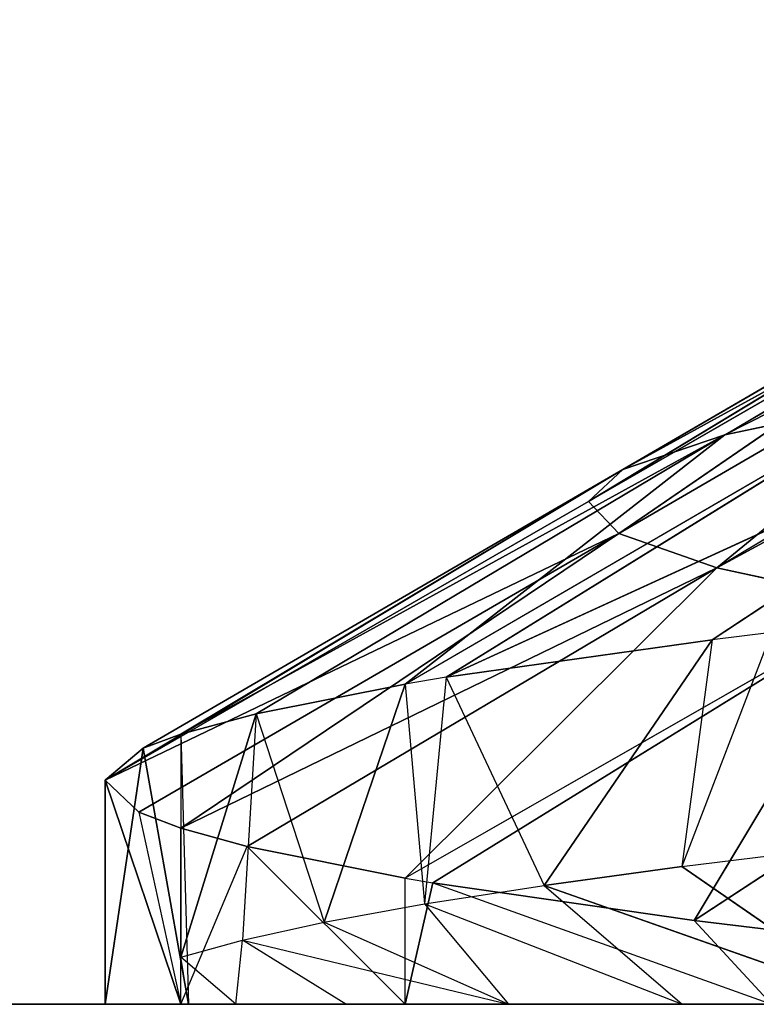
# Model space of a CAD drawing. Extents: x 186 to 416, y 0 to 124.
# Tile 5 of 256: x 243.694 to 243.983, y 34 to 34.386. Entities that reach past the tile are written whole.
import ezdxf

# ---------------------------------------------------------------- set-up
doc = ezdxf.new("R2010")
doc.units = 0
doc.header["$LTSCALE"] = 25.4
doc.layers.get('0').update_dxf_attribs({"color": 13, "linetype": 'CONTINUOUS'})

# ---------------------------------------------------------------- blocks, each defined once
blk = doc.blocks.new('PILLS-I-PLAFON-8266-8272_0')
at = {"color": 250}
for p, q in [((43.6, 57.05964, 90.26167), (77.6, 57.05964, 90.26167)), ((59.43327, 52.22637, 90.26167), (43.6, 57.05964, 90.26167)), ((43.6, 57.05964, 90.26167), (59.0756, 51.69107, 90.26167)), ((59.96857, 52.58404, 90.26167), (43.6, 57.05964, 90.26167)), ((59.43327, 52.22637, 90.26167), (43.6, 57.05964, 90.26167)), ((59.96857, 52.58404, 90.26167), (43.6, 57.05964, 90.26167)), ((60.6, 52.70964, 90.26167), (43.6, 57.05964, 90.26167)), ((60.6, 52.70964, 90.26167), (43.6, 57.05964, 90.26167)), ((43.6, 57.05964, 90.26167), (77.6, 57.05964, 90.26167)), ((59.0756, 50.42822, 90.26167), (43.6, 57.05964, 90.26167)), ((59.0756, 50.42822, 90.26167), (43.6, 57.05964, 90.26167)), ((58.95, 51.05964, 90.26167), (43.6, 57.05964, 90.26167)), ((58.95, 51.05964, 90.26167), (43.6, 57.05964, 90.26167)), ((43.6, 57.05964, 90.26167), (59.0756, 51.69107, 90.26167)), ((58.91125, 52.03464, 90.11583), (58.8761, 51.97106, 90.20767)), ((58.8761, 51.97106, 90.20767), (58.91125, 52.03464, 90.20333)), ((58.91125, 52.03464, 90.11583), (58.88793, 51.99308, 90.11868)), ((58.88793, 51.99308, 90.11868), (58.78375, 51.76939, 90.13338)), ((58.88793, 51.99308, 90.11868), (58.78375, 51.76939, 90.13338)), ((58.88793, 51.99308, 90.11868), (58.82206, 51.86055, 90.21502)), ((58.88793, 51.99308, 90.11868), (58.8761, 51.97106, 90.20767)), ((59.05426, 51.9024, 90.00931), (58.88793, 51.99308, 90.11868)), ((58.82206, 51.86055, 90.21502), (58.8761, 51.97106, 90.20767)), ((58.8761, 51.97106, 90.20767), (58.95444, 51.92093, 90.26167)), ((58.82206, 51.86055, 90.21502), (58.95444, 51.92093, 90.26167)), ((58.82206, 51.86055, 90.21502), (58.95444, 51.92093, 90.26167)), ((58.95444, 51.92093, 90.26167), (58.87622, 51.79328, 90.26167)), ((58.95444, 51.92093, 90.26167), (58.87622, 51.79328, 90.26167)), ((58.78375, 51.76939, 90.13338), (59.05426, 51.9024, 90.00931)), ((58.78375, 51.76939, 90.13338), (59.05426, 51.9024, 90.00931)), ((58.77524, 51.74721, 90.22229), (58.82206, 51.86055, 90.21502)), ((58.78375, 51.76939, 90.13338), (58.82206, 51.86055, 90.21502)), ((58.82206, 51.86055, 90.21502), (58.87622, 51.79328, 90.26167)), ((58.77524, 51.74721, 90.22229), (58.87622, 51.79328, 90.26167)), ((58.87622, 51.79328, 90.26167), (58.80814, 51.65859, 90.26167)), ((58.87622, 51.79328, 90.26167), (59.6, 51.63699, 90.26167)), ((58.87622, 51.79328, 90.26167), (59.6, 51.63699, 90.26167)), ((58.78375, 51.76939, 90.13338), (58.7676, 51.72658, 90.13609)), ((58.78375, 51.76939, 90.13338), (58.77524, 51.74721, 90.22229)), ((58.78375, 51.76939, 90.13338), (58.9602, 51.70044, 90.02401)), ((58.73581, 51.63175, 90.22945), (58.77524, 51.74721, 90.22229)), ((58.7676, 51.72658, 90.13609), (58.77524, 51.74721, 90.22229)), ((58.77524, 51.74721, 90.22229), (58.80814, 51.65859, 90.26167)), ((58.7676, 51.72658, 90.13609), (58.70923, 51.53661, 90.14767)), ((58.7676, 51.72658, 90.13609), (58.70923, 51.53661, 90.14767)), ((58.7676, 51.72658, 90.13609), (58.73581, 51.63175, 90.22945)), ((58.7676, 51.72658, 90.13609), (58.89292, 51.49027, 90.0383)), ((58.7676, 51.72658, 90.13609), (58.89292, 51.49027, 90.0383)), ((58.7676, 51.72658, 90.13609), (58.9602, 51.70044, 90.02401)), ((58.89292, 51.49027, 90.0383), (58.9602, 51.70044, 90.02401)), ((58.89292, 51.49027, 90.0383), (58.9602, 51.70044, 90.02401)), ((58.70388, 51.51489, 90.23647), (58.80814, 51.65859, 90.26167)), ((58.73581, 51.63175, 90.22945), (58.80814, 51.65859, 90.26167)), ((58.80814, 51.65859, 90.26167), (58.74435, 51.49903, 90.26167)), ((58.80814, 51.65859, 90.26167), (59.6, 51.63699, 90.26167)), ((58.80814, 51.65859, 90.26167), (59.6, 51.63699, 90.26167)), ((58.74435, 51.49903, 90.26167), (59.6, 51.63699, 90.26167)), ((58.74435, 51.49903, 90.26167), (59.6, 51.63699, 90.26167)), ((58.70388, 51.51489, 90.23647), (58.73581, 51.63175, 90.22945)), ((58.70923, 51.53661, 90.14767), (58.73581, 51.63175, 90.22945)), ((59.13665, 51.63148, 89.91463), (58.89292, 51.49027, 90.0383)), ((59.13665, 51.63148, 89.91463), (58.89292, 51.49027, 90.0383)), ((58.70923, 51.53661, 90.14767), (58.67962, 51.39826, 90.15573)), ((58.70923, 51.53661, 90.14767), (58.67962, 51.39826, 90.15573)), ((58.70923, 51.53661, 90.14767), (58.67963, 51.39827, 90.24323)), ((58.70923, 51.53661, 90.14767), (58.70388, 51.51489, 90.23647)), ((58.70923, 51.53661, 90.14767), (58.89292, 51.49027, 90.0383)), ((58.70923, 51.53661, 90.14767), (58.89292, 51.49027, 90.0383)), ((58.67963, 51.39827, 90.24323), (58.70388, 51.51489, 90.23647)), ((58.70118, 51.35599, 90.26167), (58.70388, 51.51489, 90.23647)), ((58.74435, 51.49903, 90.26167), (58.70388, 51.51489, 90.23647)), ((58.74435, 51.49903, 90.26167), (58.70118, 51.35599, 90.26167)), ((58.74435, 51.49903, 90.26167), (59.6, 50.48229, 90.26167)), ((58.74435, 51.49903, 90.26167), (59.6, 50.48229, 90.26167)), ((58.67962, 51.39826, 90.15573), (58.89292, 51.49027, 90.0383)), ((58.67962, 51.39826, 90.15573), (58.89292, 51.49027, 90.0383)), ((58.89292, 51.49027, 90.0383), (58.85292, 51.27708, 90.05186)), ((58.89292, 51.49027, 90.0383), (58.85292, 51.27708, 90.05186)), ((59.08803, 51.48666, 89.92576), (58.89292, 51.49027, 90.0383)), ((58.89292, 51.49027, 90.0383), (59.07661, 51.44393, 89.92892)), ((58.85292, 51.27708, 90.05186), (59.07661, 51.44393, 89.92892)), ((58.85292, 51.27708, 90.05186), (59.07661, 51.44393, 89.92892)), ((58.67962, 51.39826, 90.15573), (58.66493, 51.30048, 90.16124)), ((58.67962, 51.39826, 90.15573), (58.67963, 51.39827, 90.24323)), ((58.67962, 51.39826, 90.15573), (58.68274, 51.27749, 90.26167)), ((58.67962, 51.39826, 90.15573), (58.85292, 51.27708, 90.05186)), ((58.67962, 51.39826, 90.15573), (58.85292, 51.27708, 90.05186)), ((58.68274, 51.27749, 90.26167), (58.67963, 51.39827, 90.24323)), ((58.70118, 51.35599, 90.26167), (58.67963, 51.39827, 90.24323)), ((58.70118, 51.35599, 90.26167), (58.68274, 51.27749, 90.26167)), ((58.70118, 51.35599, 90.26167), (59.6, 50.48229, 90.26167)), ((58.70118, 51.35599, 90.26167), (59.6, 50.48229, 90.26167)), ((58.66493, 51.30048, 90.16124), (58.65, 51.05964, 90.26167)), ((58.66493, 51.30048, 90.16124), (58.65, 51.05964, 90.26167)), ((58.66493, 51.30048, 90.16124), (58.65001, 51.06656, 90.17381)), ((58.66493, 51.30048, 90.16124), (58.65001, 51.06656, 90.17381)), ((58.66493, 51.30048, 90.16124), (58.68274, 51.27749, 90.26167)), ((58.66493, 51.30048, 90.16124), (58.85292, 51.27708, 90.05186)), ((58.66493, 51.30048, 90.16124), (58.85292, 51.27708, 90.05186)), ((58.65, 51.05964, 90.26167), (58.68274, 51.27749, 90.26167)), ((58.85292, 51.27708, 90.05186), (58.65001, 51.06656, 90.17381)), ((58.85292, 51.27708, 90.05186), (58.65001, 51.06656, 90.17381)), ((58.68274, 51.27749, 90.26167), (58.66965, 51.20946, 90.26167)), ((59.6, 50.48229, 90.26167), (58.68274, 51.27749, 90.26167)), ((59.6, 50.48229, 90.26167), (58.68274, 51.27749, 90.26167)), ((58.83945, 51.06588, 90.06443), (58.85292, 51.27708, 90.05186)), ((58.83945, 51.06588, 90.06443), (58.85292, 51.27708, 90.05186)), ((58.85292, 51.27708, 90.05186), (59.04091, 51.25368, 89.94249)), ((58.85292, 51.27708, 90.05186), (59.04091, 51.25368, 89.94249)), ((58.83945, 51.06588, 90.06443), (59.04091, 51.25368, 89.94249)), ((58.83945, 51.06588, 90.06443), (59.04091, 51.25368, 89.94249)), ((58.66965, 51.20946, 90.26167), (58.65, 51.05964, 90.26167)), ((58.66965, 51.20946, 90.26167), (59.6, 50.48229, 90.26167)), ((58.66965, 51.20946, 90.26167), (59.6, 50.48229, 90.26167)), ((58.65001, 51.06656, 90.17381), (58.65, 51.05964, 90.26167)), ((58.65001, 51.06656, 90.17381), (58.65, 51.05964, 90.26167)), ((58.65001, 51.06656, 90.17381), (58.67962, 50.72103, 90.26167)), ((58.65001, 51.06656, 90.17381), (58.67962, 50.72103, 90.26167)), ((58.65001, 51.06656, 90.17381), (58.66322, 50.83292, 90.18631)), ((58.83945, 51.06588, 90.06443), (58.65001, 51.06656, 90.17381)), ((58.83945, 51.06588, 90.06443), (58.65001, 51.06656, 90.17381)), ((58.85138, 50.85494, 90.07693), (58.65001, 51.06656, 90.17381)), ((58.85138, 50.85494, 90.07693), (58.65001, 51.06656, 90.17381)), ((58.65001, 51.06656, 90.17381), (58.66322, 50.83292, 90.18631)), ((58.85138, 50.85494, 90.07693), (58.83945, 51.06588, 90.06443)), ((58.83945, 51.06588, 90.06443), (59.02889, 51.06444, 89.9551)), ((58.83945, 51.06588, 90.06443), (59.02889, 51.06444, 89.9551)), ((58.85138, 50.85494, 90.07693), (58.83945, 51.06588, 90.06443)), ((58.85138, 50.85494, 90.07693), (59.02889, 51.06444, 89.9551)), ((58.85138, 50.85494, 90.07693), (59.02889, 51.06444, 89.9551)), ((58.65, 51.05964, 90.26167), (59.6, 50.48229, 90.26167)), ((58.65, 51.05964, 90.26167), (59.6, 50.48229, 90.26167)), ((58.65, 51.05964, 90.26167), (58.67962, 50.72103, 90.26167)), ((58.65, 51.05964, 90.26167), (58.67962, 50.72103, 90.26167)), ((59.03954, 50.87697, 89.96756), (58.85138, 50.85494, 90.07693)), ((59.03954, 50.87697, 89.96756), (58.85138, 50.85494, 90.07693)), ((58.88976, 50.64174, 90.09044), (59.03954, 50.87697, 89.96756)), ((58.88976, 50.64174, 90.09044), (59.03954, 50.87697, 89.96756)), ((58.85138, 50.85494, 90.07693), (58.66322, 50.83292, 90.18631)), ((58.85138, 50.85494, 90.07693), (58.66322, 50.83292, 90.18631)), ((58.67962, 50.72102, 90.1926), (58.85138, 50.85494, 90.07693)), ((58.67962, 50.72102, 90.1926), (58.85138, 50.85494, 90.07693)), ((58.85138, 50.85494, 90.07693), (58.88976, 50.64174, 90.09044)), ((58.85138, 50.85494, 90.07693), (58.88976, 50.64174, 90.09044)), ((58.66322, 50.83292, 90.18631), (58.67962, 50.72103, 90.26167)), ((58.66322, 50.83292, 90.18631), (58.67962, 50.72102, 90.1926)), ((58.67962, 50.72103, 90.26167), (58.67962, 50.72102, 90.1926)), ((58.67962, 50.72103, 90.26167), (59.6, 50.48229, 90.26167)), ((58.67962, 50.72103, 90.26167), (58.7676, 50.3927, 90.26167)), ((58.67962, 50.72103, 90.26167), (59.6, 50.48229, 90.26167)), ((58.67962, 50.72103, 90.26167), (58.7676, 50.3927, 90.26167)), ((58.67962, 50.72103, 90.26167), (58.70573, 50.59678, 90.19981)), ((58.67962, 50.72102, 90.1926), (58.70573, 50.59678, 90.19981)), ((58.67962, 50.72102, 90.1926), (58.88976, 50.64174, 90.09044)), ((58.67962, 50.72102, 90.1926), (58.88976, 50.64174, 90.09044)), ((59.07379, 50.68671, 89.98106), (58.88976, 50.64174, 90.09044)), ((59.08531, 50.64237, 89.98434), (58.88976, 50.64174, 90.09044)), ((58.70573, 50.59678, 90.19981), (58.88976, 50.64174, 90.09044)), ((58.70573, 50.59678, 90.19981), (58.88976, 50.64174, 90.09044)), ((58.88976, 50.64174, 90.09044), (58.7676, 50.3927, 90.21223)), ((58.88976, 50.64174, 90.09044), (58.7676, 50.3927, 90.21223)), ((58.95541, 50.43124, 90.10469), (58.88976, 50.64174, 90.09044)), ((58.95541, 50.43124, 90.10469), (58.88976, 50.64174, 90.09044)), ((58.7676, 50.3927, 90.26167), (58.70573, 50.59678, 90.19981)), ((58.70573, 50.59678, 90.19981), (58.7676, 50.3927, 90.21223)), ((58.7676, 50.3927, 90.26167), (59.6, 50.48229, 90.26167)), ((58.7676, 50.3927, 90.26167), (59.6, 50.48229, 90.26167)), ((58.95541, 50.43124, 90.10469), (58.7676, 50.3927, 90.21223)), ((58.95541, 50.43124, 90.10469), (58.77844, 50.36362, 90.21407)), ((58.88089, 50.13923, 90.22876), (58.95541, 50.43124, 90.10469)), ((58.88089, 50.13923, 90.22876), (58.95541, 50.43124, 90.10469)), ((59.0756, 50.42822, 90.26167), (43.6, 30.05964, 90.26167)), ((59.0756, 50.42822, 90.26167), (43.6, 30.05964, 90.26167)), ((58.7676, 50.3927, 90.26167), (58.7676, 50.3927, 90.21223)), ((58.7676, 50.3927, 90.21223), (58.77844, 50.36362, 90.21407)), ((58.7676, 50.3927, 90.26167), (58.91125, 50.08464, 90.26167)), ((58.77844, 50.36362, 90.21407), (58.7676, 50.3927, 90.26167)), ((58.7676, 50.3927, 90.26167), (58.91125, 50.08464, 90.26167)), ((58.77844, 50.36362, 90.21407), (58.91125, 50.08464, 90.26167)), ((58.77844, 50.36362, 90.21407), (58.88089, 50.13923, 90.22876)), ((58.88089, 50.13923, 90.22876), (59.0479, 50.22865, 90.11938)), ((58.88089, 50.13923, 90.22876), (59.0479, 50.22865, 90.11938)), ((58.88089, 50.13923, 90.22876), (58.91125, 50.08464, 90.26167)), ((58.88089, 50.13923, 90.22876), (58.91125, 50.08464, 90.2325)), ((59.43327, 49.89291, 90.26167), (43.6, 30.05964, 90.26167)), ((59.43327, 49.89291, 90.26167), (43.6, 30.05964, 90.26167)), ((59.96857, 49.53524, 90.26167), (43.6, 30.05964, 90.26167)), ((59.96857, 49.53524, 90.26167), (43.6, 30.05964, 90.26167)), ((60.6, 49.40964, 90.26167), (43.6, 30.05964, 90.26167)), ((60.6, 49.40964, 90.26167), (43.6, 30.05964, 90.26167)), ((40.6, 27.05964, 90.26167), (77.6, 30.05964, 90.26167)), ((40.6, 27.05964, 90.26167), (77.6, 30.05964, 90.26167)), ((43.6, 30.05964, 90.26167), (77.6, 30.05964, 90.26167)), ((43.6, 30.05964, 90.26167), (77.6, 30.05964, 90.26167)), ((43.6, 30.05964, 90.26167), (77.6, 30.05964, 90.26167)), ((43.6, 30.05964, 90.26167), (77.6, 30.05964, 90.26167)), ((80.6, 27.05964, 90.26167), (40.6, 27.05964, 90.26167)), ((80.6, 27.05964, 90.26167), (40.6, 27.05964, 90.26167))]:
    blk.add_line(p, q, dxfattribs=at)
mesh = blk.add_polyface(dxfattribs=at)
corners = [(77.6, 57.05964, 90.26167), (43.6, 57.05964, 88.26167), (43.6, 57.05964, 90.26167)]
mesh.append_faces([[corners[k] for k in face] for face in [(0, 1, 2)]], dxfattribs={"color": 250})
mesh = blk.add_polyface(dxfattribs=at)
corners = [(77.6, 57.05964, 90.26167), (77.6, 57.05964, 88.26167), (43.6, 57.05964, 88.26167)]
mesh.append_faces([[corners[k] for k in face] for face in [(0, 1, 2)]], dxfattribs={"color": 250})
mesh = blk.add_polyface(dxfattribs=at)
corners = [(59.43327, 52.22637, 90.26167), (43.6, 57.05964, 90.26167), (59.0756, 51.69107, 90.26167)]
mesh.append_faces([[corners[k] for k in face] for face in [(0, 1, 2)]], dxfattribs={"color": 250})
mesh = blk.add_polyface(dxfattribs=at)
corners = [(59.96857, 52.58404, 90.26167), (43.6, 57.05964, 90.26167), (59.43327, 52.22637, 90.26167)]
mesh.append_faces([[corners[k] for k in face] for face in [(0, 1, 2)]], dxfattribs={"color": 250})
mesh = blk.add_polyface(dxfattribs=at)
corners = [(60.6, 52.70964, 90.26167), (43.6, 57.05964, 90.26167), (59.96857, 52.58404, 90.26167)]
mesh.append_faces([[corners[k] for k in face] for face in [(0, 1, 2)]], dxfattribs={"color": 250})
mesh = blk.add_polyface(dxfattribs=at)
corners = [(77.6, 57.05964, 90.26167), (43.6, 57.05964, 90.26167), (60.6, 52.70964, 90.26167)]
mesh.append_faces([[corners[k] for k in face] for face in [(0, 1, 2)]], dxfattribs={"color": 250})
mesh = blk.add_polyface(dxfattribs=at)
corners = [(59.0756, 50.42822, 90.26167), (43.6, 57.05964, 90.26167), (43.6, 30.05964, 90.26167)]
mesh.append_faces([[corners[k] for k in face] for face in [(0, 1, 2)]], dxfattribs={"color": 250})
mesh = blk.add_polyface(dxfattribs=at)
corners = [(59.0756, 50.42822, 90.26167), (58.95, 51.05964, 90.26167), (43.6, 57.05964, 90.26167)]
mesh.append_faces([[corners[k] for k in face] for face in [(0, 1, 2)]], dxfattribs={"color": 250})
mesh = blk.add_polyface(dxfattribs=at)
corners = [(59.0756, 51.69107, 90.26167), (43.6, 57.05964, 90.26167), (58.95, 51.05964, 90.26167)]
mesh.append_faces([[corners[k] for k in face] for face in [(0, 1, 2)]], dxfattribs={"color": 250})
mesh = blk.add_polyface(dxfattribs=at)
corners = [(58.88793, 51.99308, 90.11868), (58.78375, 51.76939, 90.13338), (58.82206, 51.86055, 90.21502)]
mesh.append_faces([[corners[k] for k in face] for face in [(0, 1, 2)]], dxfattribs={"color": 250})
mesh = blk.add_polyface(dxfattribs=at)
corners = [(59.05426, 51.9024, 90.00931), (58.78375, 51.76939, 90.13338), (58.88793, 51.99308, 90.11868)]
mesh.append_faces([[corners[k] for k in face] for face in [(0, 1, 2)]], dxfattribs={"color": 250})
mesh = blk.add_polyface(dxfattribs=at)
corners = [(58.95444, 51.92093, 90.26167), (58.8761, 51.97106, 90.20767), (58.82206, 51.86055, 90.21502)]
mesh.append_faces([[corners[k] for k in face] for face in [(0, 1, 2)]], dxfattribs={"color": 250})
mesh = blk.add_polyface(dxfattribs=at)
corners = [(58.95444, 51.92093, 90.26167), (58.82206, 51.86055, 90.21502), (58.87622, 51.79328, 90.26167)]
mesh.append_faces([[corners[k] for k in face] for face in [(0, 1, 2)]], dxfattribs={"color": 250})
mesh = blk.add_polyface(dxfattribs=at)
corners = [(59.6, 51.63699, 90.26167), (58.95444, 51.92093, 90.26167), (58.87622, 51.79328, 90.26167)]
mesh.append_faces([[corners[k] for k in face] for face in [(0, 1, 2)]], dxfattribs={"color": 250})
mesh = blk.add_polyface(dxfattribs=at)
corners = [(59.05426, 51.9024, 90.00931), (58.9602, 51.70044, 90.02401), (58.78375, 51.76939, 90.13338)]
mesh.append_faces([[corners[k] for k in face] for face in [(0, 1, 2)]], dxfattribs={"color": 250})
mesh = blk.add_polyface(dxfattribs=at)
corners = [(59.6, 51.63699, 90.26167), (58.87622, 51.79328, 90.26167), (58.80814, 51.65859, 90.26167)]
mesh.append_faces([[corners[k] for k in face] for face in [(0, 1, 2)]], dxfattribs={"color": 250})
mesh = blk.add_polyface(dxfattribs=at)
corners = [(58.7676, 51.72658, 90.13609), (58.70923, 51.53661, 90.14767), (58.73581, 51.63175, 90.22945)]
mesh.append_faces([[corners[k] for k in face] for face in [(0, 1, 2)]], dxfattribs={"color": 250})
mesh = blk.add_polyface(dxfattribs=at)
corners = [(58.89292, 51.49027, 90.0383), (58.70923, 51.53661, 90.14767), (58.7676, 51.72658, 90.13609)]
mesh.append_faces([[corners[k] for k in face] for face in [(0, 1, 2)]], dxfattribs={"color": 250})
mesh = blk.add_polyface(dxfattribs=at)
corners = [(58.9602, 51.70044, 90.02401), (58.89292, 51.49027, 90.0383), (58.7676, 51.72658, 90.13609)]
mesh.append_faces([[corners[k] for k in face] for face in [(0, 1, 2)]], dxfattribs={"color": 250})
mesh = blk.add_polyface(dxfattribs=at)
corners = [(59.13665, 51.63148, 89.91463), (58.89292, 51.49027, 90.0383), (58.9602, 51.70044, 90.02401)]
mesh.append_faces([[corners[k] for k in face] for face in [(0, 1, 2)]], dxfattribs={"color": 250})
mesh = blk.add_polyface(dxfattribs=at)
corners = [(59.6, 51.63699, 90.26167), (58.80814, 51.65859, 90.26167), (58.74435, 51.49903, 90.26167)]
mesh.append_faces([[corners[k] for k in face] for face in [(0, 1, 2)]], dxfattribs={"color": 250})
mesh = blk.add_polyface(dxfattribs=at)
corners = [(59.6, 51.63699, 90.26167), (58.74435, 51.49903, 90.26167), (59.6, 50.48229, 90.26167)]
mesh.append_faces([[corners[k] for k in face] for face in [(0, 1, 2)]], dxfattribs={"color": 250})
mesh = blk.add_polyface(dxfattribs=at)
corners = [(59.13665, 51.63148, 89.91463), (59.08803, 51.48666, 89.92576), (58.89292, 51.49027, 90.0383)]
mesh.append_faces([[corners[k] for k in face] for face in [(0, 1, 2)]], dxfattribs={"color": 250})
mesh = blk.add_polyface(dxfattribs=at)
corners = [(58.70923, 51.53661, 90.14767), (58.67962, 51.39826, 90.15573), (58.67963, 51.39827, 90.24323)]
mesh.append_faces([[corners[k] for k in face] for face in [(0, 1, 2)]], dxfattribs={"color": 250})
mesh = blk.add_polyface(dxfattribs=at)
corners = [(58.89292, 51.49027, 90.0383), (58.67962, 51.39826, 90.15573), (58.70923, 51.53661, 90.14767)]
mesh.append_faces([[corners[k] for k in face] for face in [(0, 1, 2)]], dxfattribs={"color": 250})
mesh = blk.add_polyface(dxfattribs=at)
corners = [(59.6, 50.48229, 90.26167), (58.74435, 51.49903, 90.26167), (58.70118, 51.35599, 90.26167)]
mesh.append_faces([[corners[k] for k in face] for face in [(0, 1, 2)]], dxfattribs={"color": 250})
mesh = blk.add_polyface(dxfattribs=at)
corners = [(58.89292, 51.49027, 90.0383), (58.85292, 51.27708, 90.05186), (58.67962, 51.39826, 90.15573)]
mesh.append_faces([[corners[k] for k in face] for face in [(0, 1, 2)]], dxfattribs={"color": 250})
mesh = blk.add_polyface(dxfattribs=at)
corners = [(59.07661, 51.44393, 89.92892), (58.85292, 51.27708, 90.05186), (58.89292, 51.49027, 90.0383)]
mesh.append_faces([[corners[k] for k in face] for face in [(0, 1, 2)]], dxfattribs={"color": 250})
mesh = blk.add_polyface(dxfattribs=at)
corners = [(59.07661, 51.44393, 89.92892), (59.04091, 51.25368, 89.94249), (58.85292, 51.27708, 90.05186)]
mesh.append_faces([[corners[k] for k in face] for face in [(0, 1, 2)]], dxfattribs={"color": 250})
mesh = blk.add_polyface(dxfattribs=at)
corners = [(58.85292, 51.27708, 90.05186), (58.66493, 51.30048, 90.16124), (58.67962, 51.39826, 90.15573)]
mesh.append_faces([[corners[k] for k in face] for face in [(0, 1, 2)]], dxfattribs={"color": 250})
mesh = blk.add_polyface(dxfattribs=at)
corners = [(59.6, 50.48229, 90.26167), (58.70118, 51.35599, 90.26167), (58.68274, 51.27749, 90.26167)]
mesh.append_faces([[corners[k] for k in face] for face in [(0, 1, 2)]], dxfattribs={"color": 250})
mesh = blk.add_polyface(dxfattribs=at)
corners = [(58.66493, 51.30048, 90.16124), (58.65, 51.05964, 90.26167), (58.68274, 51.27749, 90.26167)]
mesh.append_faces([[corners[k] for k in face] for face in [(0, 1, 2)]], dxfattribs={"color": 250})
mesh = blk.add_polyface(dxfattribs=at)
corners = [(58.66493, 51.30048, 90.16124), (58.65001, 51.06656, 90.17381), (58.65, 51.05964, 90.26167)]
mesh.append_faces([[corners[k] for k in face] for face in [(0, 1, 2)]], dxfattribs={"color": 250})
mesh = blk.add_polyface(dxfattribs=at)
corners = [(58.85292, 51.27708, 90.05186), (58.65001, 51.06656, 90.17381), (58.66493, 51.30048, 90.16124)]
mesh.append_faces([[corners[k] for k in face] for face in [(0, 1, 2)]], dxfattribs={"color": 250})
mesh = blk.add_polyface(dxfattribs=at)
corners = [(58.85292, 51.27708, 90.05186), (58.83945, 51.06588, 90.06443), (58.65001, 51.06656, 90.17381)]
mesh.append_faces([[corners[k] for k in face] for face in [(0, 1, 2)]], dxfattribs={"color": 250})
mesh = blk.add_polyface(dxfattribs=at)
corners = [(59.6, 50.48229, 90.26167), (58.68274, 51.27749, 90.26167), (58.66965, 51.20946, 90.26167)]
mesh.append_faces([[corners[k] for k in face] for face in [(0, 1, 2)]], dxfattribs={"color": 250})
mesh = blk.add_polyface(dxfattribs=at)
corners = [(59.04091, 51.25368, 89.94249), (58.83945, 51.06588, 90.06443), (58.85292, 51.27708, 90.05186)]
mesh.append_faces([[corners[k] for k in face] for face in [(0, 1, 2)]], dxfattribs={"color": 250})
mesh = blk.add_polyface(dxfattribs=at)
corners = [(59.04091, 51.25368, 89.94249), (59.02889, 51.06444, 89.9551), (58.83945, 51.06588, 90.06443)]
mesh.append_faces([[corners[k] for k in face] for face in [(0, 1, 2)]], dxfattribs={"color": 250})
mesh = blk.add_polyface(dxfattribs=at)
corners = [(59.6, 50.48229, 90.26167), (58.66965, 51.20946, 90.26167), (58.65, 51.05964, 90.26167)]
mesh.append_faces([[corners[k] for k in face] for face in [(0, 1, 2)]], dxfattribs={"color": 250})
mesh = blk.add_polyface(dxfattribs=at)
corners = [(58.65001, 51.06656, 90.17381), (58.67962, 50.72103, 90.26167), (58.65, 51.05964, 90.26167)]
mesh.append_faces([[corners[k] for k in face] for face in [(0, 1, 2)]], dxfattribs={"color": 250})
mesh = blk.add_polyface(dxfattribs=at)
corners = [(58.65001, 51.06656, 90.17381), (58.66322, 50.83292, 90.18631), (58.67962, 50.72103, 90.26167)]
mesh.append_faces([[corners[k] for k in face] for face in [(0, 1, 2)]], dxfattribs={"color": 250})
mesh = blk.add_polyface(dxfattribs=at)
corners = [(58.85138, 50.85494, 90.07693), (58.65001, 51.06656, 90.17381), (58.83945, 51.06588, 90.06443)]
mesh.append_faces([[corners[k] for k in face] for face in [(0, 1, 2)]], dxfattribs={"color": 250})
mesh = blk.add_polyface(dxfattribs=at)
corners = [(58.85138, 50.85494, 90.07693), (58.66322, 50.83292, 90.18631), (58.65001, 51.06656, 90.17381)]
mesh.append_faces([[corners[k] for k in face] for face in [(0, 1, 2)]], dxfattribs={"color": 250})
mesh = blk.add_polyface(dxfattribs=at)
corners = [(59.02889, 51.06444, 89.9551), (58.85138, 50.85494, 90.07693), (58.83945, 51.06588, 90.06443)]
mesh.append_faces([[corners[k] for k in face] for face in [(0, 1, 2)]], dxfattribs={"color": 250})
mesh = blk.add_polyface(dxfattribs=at)
corners = [(59.03954, 50.87697, 89.96756), (58.85138, 50.85494, 90.07693), (59.02889, 51.06444, 89.9551)]
mesh.append_faces([[corners[k] for k in face] for face in [(0, 1, 2)]], dxfattribs={"color": 250})
mesh = blk.add_polyface(dxfattribs=at)
corners = [(59.6, 50.48229, 90.26167), (58.65, 51.05964, 90.26167), (58.67962, 50.72103, 90.26167)]
mesh.append_faces([[corners[k] for k in face] for face in [(0, 1, 2)]], dxfattribs={"color": 250})
mesh = blk.add_polyface(dxfattribs=at)
corners = [(59.03954, 50.87697, 89.96756), (58.88976, 50.64174, 90.09044), (58.85138, 50.85494, 90.07693)]
mesh.append_faces([[corners[k] for k in face] for face in [(0, 1, 2)]], dxfattribs={"color": 250})
mesh = blk.add_polyface(dxfattribs=at)
corners = [(59.07379, 50.68671, 89.98106), (58.88976, 50.64174, 90.09044), (59.03954, 50.87697, 89.96756)]
mesh.append_faces([[corners[k] for k in face] for face in [(0, 1, 2)]], dxfattribs={"color": 250})
mesh = blk.add_polyface(dxfattribs=at)
corners = [(58.85138, 50.85494, 90.07693), (58.67962, 50.72102, 90.1926), (58.66322, 50.83292, 90.18631)]
mesh.append_faces([[corners[k] for k in face] for face in [(0, 1, 2)]], dxfattribs={"color": 250})
mesh = blk.add_polyface(dxfattribs=at)
corners = [(58.88976, 50.64174, 90.09044), (58.67962, 50.72102, 90.1926), (58.85138, 50.85494, 90.07693)]
mesh.append_faces([[corners[k] for k in face] for face in [(0, 1, 2)]], dxfattribs={"color": 250})
mesh = blk.add_polyface(dxfattribs=at)
corners = [(59.6, 50.48229, 90.26167), (58.67962, 50.72103, 90.26167), (58.7676, 50.3927, 90.26167)]
mesh.append_faces([[corners[k] for k in face] for face in [(0, 1, 2)]], dxfattribs={"color": 250})
mesh = blk.add_polyface(dxfattribs=at)
corners = [(58.67962, 50.72103, 90.26167), (58.70573, 50.59678, 90.19981), (58.7676, 50.3927, 90.26167)]
mesh.append_faces([[corners[k] for k in face] for face in [(0, 1, 2)]], dxfattribs={"color": 250})
mesh = blk.add_polyface(dxfattribs=at)
corners = [(58.88976, 50.64174, 90.09044), (58.70573, 50.59678, 90.19981), (58.67962, 50.72102, 90.1926)]
mesh.append_faces([[corners[k] for k in face] for face in [(0, 1, 2)]], dxfattribs={"color": 250})
mesh = blk.add_polyface(dxfattribs=at)
corners = [(59.08531, 50.64237, 89.98434), (58.95541, 50.43124, 90.10469), (58.88976, 50.64174, 90.09044)]
mesh.append_faces([[corners[k] for k in face] for face in [(0, 1, 2)]], dxfattribs={"color": 250})
mesh = blk.add_polyface(dxfattribs=at)
corners = [(58.88976, 50.64174, 90.09044), (58.7676, 50.3927, 90.21223), (58.70573, 50.59678, 90.19981)]
mesh.append_faces([[corners[k] for k in face] for face in [(0, 1, 2)]], dxfattribs={"color": 250})
mesh = blk.add_polyface(dxfattribs=at)
corners = [(58.95541, 50.43124, 90.10469), (58.7676, 50.3927, 90.21223), (58.88976, 50.64174, 90.09044)]
mesh.append_faces([[corners[k] for k in face] for face in [(0, 1, 2)]], dxfattribs={"color": 250})
mesh = blk.add_polyface(dxfattribs=at)
corners = [(59.6, 50.48229, 90.26167), (58.7676, 50.3927, 90.26167), (58.91125, 50.08464, 90.26167)]
mesh.append_faces([[corners[k] for k in face] for face in [(0, 1, 2)]], dxfattribs={"color": 250})
mesh = blk.add_polyface(dxfattribs=at)
corners = [(58.95541, 50.43124, 90.10469), (58.88089, 50.13923, 90.22876), (58.77844, 50.36362, 90.21407)]
mesh.append_faces([[corners[k] for k in face] for face in [(0, 1, 2)]], dxfattribs={"color": 250})
mesh = blk.add_polyface(dxfattribs=at)
corners = [(59.0479, 50.22865, 90.11938), (58.88089, 50.13923, 90.22876), (58.95541, 50.43124, 90.10469)]
mesh.append_faces([[corners[k] for k in face] for face in [(0, 1, 2)]], dxfattribs={"color": 250})
mesh = blk.add_polyface(dxfattribs=at)
corners = [(59.43327, 49.89291, 90.26167), (59.0756, 50.42822, 90.26167), (43.6, 30.05964, 90.26167)]
mesh.append_faces([[corners[k] for k in face] for face in [(0, 1, 2)]], dxfattribs={"color": 250})
mesh = blk.add_polyface(dxfattribs=at)
corners = [(58.7676, 50.3927, 90.26167), (58.77844, 50.36362, 90.21407), (58.91125, 50.08464, 90.26167)]
mesh.append_faces([[corners[k] for k in face] for face in [(0, 1, 2)]], dxfattribs={"color": 250})
mesh = blk.add_polyface(dxfattribs=at)
corners = [(59.0479, 50.22865, 90.11938), (58.91125, 50.08464, 90.2325), (58.88089, 50.13923, 90.22876)]
mesh.append_faces([[corners[k] for k in face] for face in [(0, 1, 2)]], dxfattribs={"color": 250})
mesh = blk.add_polyface(dxfattribs=at)
corners = [(59.96857, 49.53524, 90.26167), (59.43327, 49.89291, 90.26167), (43.6, 30.05964, 90.26167)]
mesh.append_faces([[corners[k] for k in face] for face in [(0, 1, 2)]], dxfattribs={"color": 250})
mesh = blk.add_polyface(dxfattribs=at)
corners = [(60.6, 49.40964, 90.26167), (59.96857, 49.53524, 90.26167), (43.6, 30.05964, 90.26167)]
mesh.append_faces([[corners[k] for k in face] for face in [(0, 1, 2)]], dxfattribs={"color": 250})
mesh = blk.add_polyface(dxfattribs=at)
corners = [(77.6, 30.05964, 90.26167), (60.6, 49.40964, 90.26167), (43.6, 30.05964, 90.26167)]
mesh.append_faces([[corners[k] for k in face] for face in [(0, 1, 2)]], dxfattribs={"color": 250})
mesh = blk.add_polyface(dxfattribs=at)
corners = [(77.6, 30.05964, 90.26167), (43.6, 30.05964, 90.26167), (40.6, 27.05964, 90.26167)]
mesh.append_faces([[corners[k] for k in face] for face in [(0, 1, 2)]], dxfattribs={"color": 250})
mesh = blk.add_polyface(dxfattribs=at)
corners = [(80.6, 27.05964, 90.26167), (77.6, 30.05964, 90.26167), (40.6, 27.05964, 90.26167)]
mesh.append_faces([[corners[k] for k in face] for face in [(0, 1, 2)]], dxfattribs={"color": 250})
mesh = blk.add_polyface(dxfattribs=at)
corners = [(77.6, 30.05964, 90.26167), (43.6, 30.05964, 0.26166), (43.6, 30.05964, 90.26167)]
mesh.append_faces([[corners[k] for k in face] for face in [(0, 1, 2)]], dxfattribs={"color": 250})
mesh = blk.add_polyface(dxfattribs=at)
corners = [(77.6, 30.05964, 90.26167), (77.6, 30.05964, 0.26166), (43.6, 30.05964, 0.26166)]
mesh.append_faces([[corners[k] for k in face] for face in [(0, 1, 2)]], dxfattribs={"color": 250})
mesh = blk.add_polyface(dxfattribs=at)
corners = [(43.6, 30.05964, 90.26167), (77.6, 30.05964, 88.26167), (77.6, 30.05964, 90.26167)]
mesh.append_faces([[corners[k] for k in face] for face in [(0, 1, 2)]], dxfattribs={"color": 250})
mesh = blk.add_polyface(dxfattribs=at)
corners = [(43.6, 30.05964, 90.26167), (43.6, 30.05964, 88.26167), (77.6, 30.05964, 88.26167)]
mesh.append_faces([[corners[k] for k in face] for face in [(0, 1, 2)]], dxfattribs={"color": 250})
mesh = blk.add_polyface(dxfattribs=at)
corners = [(40.6, 27.05964, 90.26167), (80.6, 27.05964, 0.26166), (80.6, 27.05964, 90.26167)]
mesh.append_faces([[corners[k] for k in face] for face in [(0, 1, 2)]], dxfattribs={"color": 250})
mesh = blk.add_polyface(dxfattribs=at)
corners = [(40.6, 27.05964, 90.26167), (40.6, 27.05964, 0.26166), (80.6, 27.05964, 0.26166)]
mesh.append_faces([[corners[k] for k in face] for face in [(0, 1, 2)]], dxfattribs={"color": 250})

msp = doc.modelspace()

# ---------------------------------------------------------------- block references
at = {"color": 0, "extrusion": (0, -1, -3.88578e-16)}
msp.add_blockref('PILLS-I-PLAFON-8266-8272_0', (185.07765, 1965.15091, -124.26167), dxfattribs=at)

doc.saveas('drawing.dxf')
